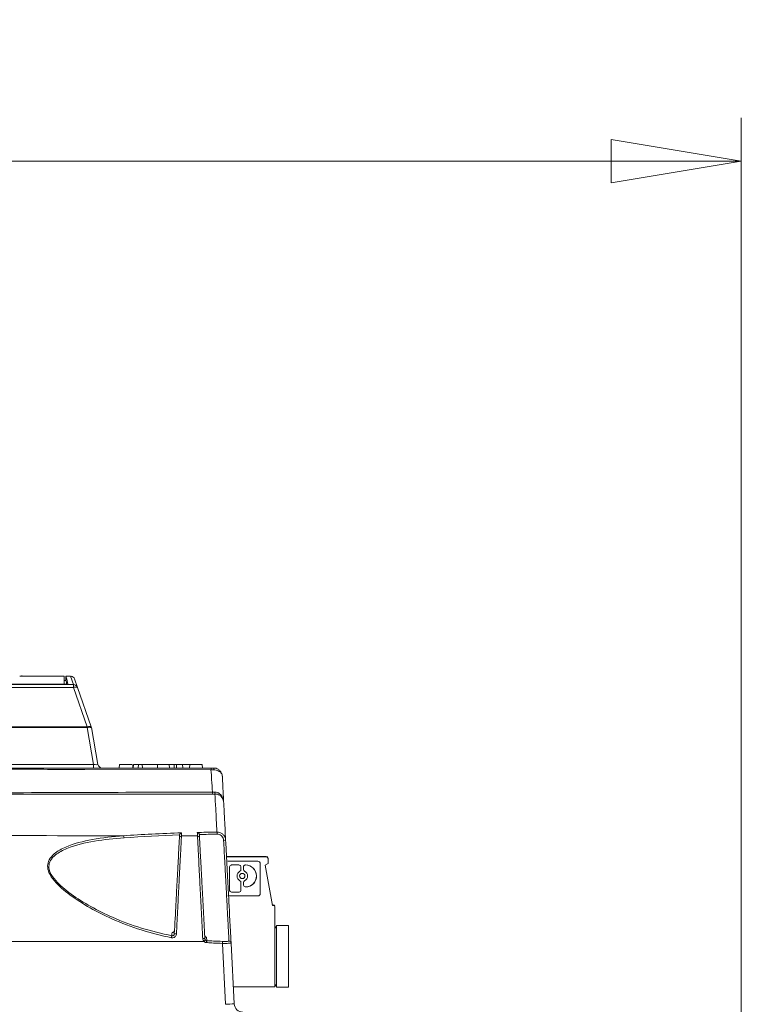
# Model space of a CAD drawing. Header units: millimetres. Extents: x 0 to 2100, y 0 to 1485.
# Tile 63 of 65: x 1660 to 1744, y 487 to 601. Entities that reach past the tile are written whole.
import ezdxf

# ---------------------------------------------------------------- set-up
doc = ezdxf.new("R2010")
doc.units = ezdxf.units.MM
doc.header["$LTSCALE"] = 5
doc.styles.add('SLDTEXTSTYLE1', font='TXT', dxfattribs={"width": 0.75})
doc.dimstyles.new('SLDDIMSTYLE0', dxfattribs={"dimtxt": 12.5, "dimasz": 15, "dimexe": 0, "dimexo": 0.0625, "dimgap": 3.125, "dimtad": 1, "dimdec": 0, "dimrnd": 1e-09, "dimzin": 12, "dimdsep": 46, "dimtxsty": 'SLDTEXTSTYLE1', "dimblk1": 'CLOSED', "dimblk2": 'CLOSED', "dimsah": 1, "dimcen": 0.09, "dimadec": 0, "dimazin": 3, "dimtfac": 1, "dimtofl": 0, "dimtmove": 0, "dimatfit": 3, "dimldrblk": 'CLOSED', "dimfxl": 0, "dimfrac": 2, "dimtolj": 1, "dimtzin": 12, "dimarcsym": 0})

# ---------------------------------------------------------------- blocks, each defined once
blk = doc.blocks.new('_CLOSED')
at = {"color": 0, "linetype": 'ByBlock', "lineweight": -2}
for p, q in [((-1, 0.166667), (0, 0)), ((-1, 0.166667), (-1, -0.166667)), ((0, 0), (-1, -0.166667)), ((0, 0), (-1, 0))]:
    blk.add_line(p, q, dxfattribs=at)
blk = doc.blocks.new('_D_1')
at = {"color": 7, "linetype": 'Continuous', "lineweight": 0}
for p, q in [((1039.24, 346.43), (1039.24, 589.59)), ((1743.54, 289.48), (1743.54, 589.59)), ((1743.54, 584.59), (1039.24, 584.59))]:
    blk.add_line(p, q, dxfattribs=at)
at = {"color": 7, "linetype": 'Continuous', "lineweight": 0, "xscale": 15, "yscale": 15, "rotation": 180.0000000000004}
blk.add_blockref('_CLOSED', (1039.24, 584.59), dxfattribs=at)
at = {"color": 7, "linetype": 'Continuous', "lineweight": 0, "xscale": 15, "yscale": 15}
blk.add_blockref('_CLOSED', (1743.54, 584.59), dxfattribs=at)
at = {"color": 7, "linetype": 'Continuous', "lineweight": 0, "insert": (1377.54, 600.7), "char_height": 12.5, "attachment_point": 1, "style": 'SLDTEXTSTYLE1'}
blk.add_mtext('704', dxfattribs=at)

msp = doc.modelspace()

# ---------------------------------------------------------------- linework, layer by layer
at = {"color": 7, "linetype": 'Continuous', "lineweight": 15}
for p, q in [((1660.54, 525.23), (1660.54, 525.3)), ((1661.83, 525.23), (1661.22, 525.23)), ((1665.42, 525.23), (1662.65, 525.23)), ((1665.42, 524.3), (1665.42, 525.23)), ((1665.62, 524.73), (1665.42, 524.73)), ((1666.15, 525.23), (1665.62, 525.23)), ((1665.62, 525.23), (1665.62, 524.73)), ((1666.96, 523.92), (1666.62, 524.9)), ((1535.62, 524.25), (1666.49, 524.25)), ((1666.49, 523.92), (1535.62, 523.92)), ((1665.85, 524.29), (1536.55, 524.29)), ((1536.67, 524.3), (1665.42, 524.3)), ((1665.42, 524.29), (1665.42, 524.3)), ((1666.49, 524.25), (1666.49, 523.92)), ((1668.06, 519.36), (1666.49, 523.92)), ((1666.96, 523.92), (1668.54, 519.36)), ((1530.38, 519.36), (1668.06, 519.36)), ((1668.06, 519.29), (1530.38, 519.29)), ((1668.06, 519.36), (1668.06, 519.29)), ((1668.81, 515.05), (1668.06, 519.29)), ((1668.56, 519.29), (1669.3, 515.05)), ((1529.74, 515.05), (1668.81, 515.05)), ((1668.81, 515.05), (1668.81, 514.63)), ((1671.81, 515.03), (1671.78, 514.63)), ((1671.81, 515.03), (1673.28, 515.03)), ((1673.41, 515.03), (1673.38, 514.63)), ((1674, 515.03), (1673.41, 515.03)), ((1674, 515.03), (1673.96, 514.63)), ((1674.41, 515.03), (1674, 515.03)), ((1674.41, 515.03), (1674.44, 514.63)), ((1676.17, 515.03), (1674.41, 515.03)), ((1676.17, 515.03), (1676.2, 514.63)), ((1676.17, 515.03), (1677.54, 515.03)), ((1677.54, 515.03), (1677.58, 514.63)), ((1677.54, 515.03), (1678.1, 515.03)), ((1678.12, 514.63), (1678.1, 515.03)), ((1678.1, 515.03), (1678.38, 515.03)), ((1678.38, 515.03), (1678.38, 514.63)), ((1678.38, 515.03), (1679.07, 515.03)), ((1679.07, 515.03), (1679.13, 514.63)), ((1679.07, 515.03), (1679.91, 515.03)), ((1679.91, 515.03), (1679.88, 514.63)), ((1679.91, 515.03), (1681.34, 515.03)), ((1681.38, 514.63), (1681.34, 515.03)), ((1682.68, 514.41), (1682.36, 514.41)), ((1682.82, 511.63), (1682.48, 511.63)), ((1682.53, 511.86), (1682.81, 511.86)), ((1678.71, 506.58), (1678.73, 506.88)), ((1678.73, 506.88), (1678.73, 506.91)), ((1681.02, 506.97), (1681.02, 506.94)), ((1681.02, 506.94), (1681.04, 506.57)), ((1684.15, 504.44), (1688.71, 504.44)), ((1684.15, 504.38), (1688.74, 504.38)), ((1684.15, 504.38), (1688.74, 504.38)), ((1688.74, 504.38), (1688.74, 504.38)), ((1688.8, 504.42), (1688.8, 504.42)), ((1688.94, 504.19), (1688.96, 503.63)), ((1688.94, 504.19), (1688.94, 504.19)), ((1688.96, 503.63), (1688.94, 504.19)), ((1684.3, 503.88), (1684.32, 503.88)), ((1684.32, 503.88), (1687.76, 503.88)), ((1684.5, 500.52), (1684.5, 503.23)), ((1684.69, 503.45), (1684.69, 503.45)), ((1684.69, 503.45), (1684.71, 503.45)), ((1685.61, 503.45), (1684.71, 503.45)), ((1684.71, 503.45), (1684.71, 503.45)), ((1684.71, 503.45), (1685.61, 503.45)), ((1685.61, 503.45), (1685.61, 503.45)), ((1685.82, 502.91), (1685.82, 503.23)), ((1685.82, 503.23), (1685.82, 503.23)), ((1685.82, 503.23), (1685.82, 502.91)), ((1686.11, 502.91), (1686.11, 503.23)), ((1686.31, 503.45), (1686.31, 503.45)), ((1686.31, 503.45), (1686.32, 503.45)), ((1686.32, 503.45), (1686.34, 503.45)), ((1686.32, 503.45), (1686.34, 503.45)), ((1686.32, 503.45), (1686.32, 503.45)), ((1686.34, 503.45), (1686.34, 503.45)), ((1688.04, 500.16), (1688.04, 503.6)), ((1688.96, 503.63), (1688.62, 503.43)), ((1688.62, 503.43), (1688.96, 503.63)), ((1689.44, 498.78), (1688.62, 503.43)), ((1688.62, 503.43), (1688.62, 503.43)), ((1688.62, 503.43), (1689.44, 498.78)), ((1688.96, 503.63), (1688.96, 503.63)), ((1685.7, 502.73), (1685.7, 502.73)), ((1685.82, 502.91), (1685.82, 502.91)), ((1685.95, 502.48), (1685.95, 502.48)), ((1685.99, 501.87), (1685.99, 501.87)), ((1685.7, 501.63), (1685.7, 501.63)), ((1685.82, 501.44), (1685.82, 500.52)), ((1685.82, 501.44), (1685.82, 501.44)), ((1685.82, 501.44), (1685.82, 500.52)), ((1686.11, 501.12), (1686.11, 501.44)), ((1686.32, 500.91), (1686.34, 500.91)), ((1686.43, 500.91), (1686.43, 500.91)), ((1684.32, 499.88), (1687.76, 499.88)), ((1687.76, 499.88), (1684.32, 499.88)), ((1685.61, 500.31), (1684.71, 500.31)), ((1685.62, 500.31), (1685.62, 500.31)), ((1685.82, 500.52), (1685.82, 500.52)), ((1687.78, 499.88), (1687.76, 499.88)), ((1687.76, 499.88), (1687.76, 499.88)), ((1689.43, 498.84), (1689.52, 498.84)), ((1689.44, 498.78), (1689.54, 498.78)), ((1689.44, 498.78), (1689.44, 498.78)), ((1689.54, 498.78), (1689.44, 498.78)), ((1689.54, 498.78), (1689.54, 498.78)), ((1689.61, 498.82), (1689.61, 498.82)), ((1689.74, 489.38), (1689.74, 498.58)), ((1689.74, 498.58), (1689.74, 498.58)), ((1689.74, 498.58), (1689.74, 489.38)), ((1689.74, 498.13), (1689.74, 491.4)), ((1689.74, 498.13), (1689.74, 498.13)), ((1689.74, 491.4), (1689.74, 498.13)), ((1689.74, 498.13), (1689.74, 491.4)), ((1689.74, 498.13), (1689.74, 498.13)), ((1689.74, 491.4), (1689.74, 498.13)), ((1689.74, 498.13), (1689.74, 491.4)), ((1689.74, 498.13), (1689.74, 498.13)), ((1689.74, 491.4), (1689.74, 498.13)), ((1689.74, 498.13), (1689.74, 491.4)), ((1689.74, 498.13), (1689.74, 498.13)), ((1689.74, 491.4), (1689.74, 498.13)), ((1689.74, 498.13), (1689.74, 491.4)), ((1689.74, 498.13), (1689.74, 498.13)), ((1689.74, 491.4), (1689.74, 498.13)), ((1689.74, 498.13), (1689.74, 491.4)), ((1689.74, 498.13), (1689.74, 498.13)), ((1689.74, 491.4), (1689.74, 498.13)), ((1689.74, 498.13), (1689.74, 498.13)), ((1689.74, 491.4), (1689.74, 498.13)), ((1689.74, 498.13), (1689.74, 491.4)), ((1689.92, 496.47), (1689.74, 496.06)), ((1691.32, 496.47), (1689.92, 496.47)), ((1689.92, 496.47), (1689.92, 489.37)), ((1691.32, 496.47), (1691.32, 489.37)), ((1691.32, 489.37), (1691.32, 496.47)), ((1691.32, 496.47), (1691.32, 496.47)), ((1294.71, 494.63), (1681.55, 494.63)), ((1683.68, 494.64), (1683.68, 494.41)), ((1684.04, 487.38), (1683.68, 494.41)), ((1684.67, 494.45), (1685.04, 487.42)), ((1689.74, 491.4), (1689.74, 491.4)), ((1689.74, 491.4), (1689.74, 491.4)), ((1689.74, 491.4), (1689.74, 491.4)), ((1689.74, 491.4), (1689.74, 491.4)), ((1689.74, 491.4), (1689.74, 491.4)), ((1689.74, 491.4), (1689.74, 491.4)), ((1689.74, 491.4), (1689.74, 491.4)), ((1684.94, 489.38), (1689.74, 489.38)), ((1689.92, 489.37), (1689.74, 489.78)), ((1689.74, 489.38), (1689.74, 489.38)), ((1691.32, 489.37), (1689.92, 489.37)), ((1691.32, 489.37), (1691.32, 489.37))]:
    msp.add_line(p, q, dxfattribs=at)
at = {"color": 8, "linetype": 'Continuous', "lineweight": 15}
for p, q in [((1666.49, 524.25), (1666.15, 525.23)), ((1682.36, 514.41), (1667.82, 514.46))]:
    msp.add_line(p, q, dxfattribs=at)
at = {"color": 7, "linetype": 'Continuous', "lineweight": 15, "flags": 128}
for points in [[(1666.96, 523.92), (1666.95, 523.94), (1666.91, 523.96), (1666.87, 523.97), (1666.81, 523.97), (1666.74, 523.97), (1666.66, 523.96), (1666.58, 523.94), (1666.49, 523.92)], [(1668.54, 519.36), (1668.52, 519.39), (1668.49, 519.4), (1668.44, 519.42), (1668.38, 519.42), (1668.31, 519.42), (1668.23, 519.4), (1668.15, 519.39), (1668.06, 519.36)], [(1673.38, 515.03), (1673.36, 514.91), (1673.35, 514.79), (1673.34, 514.63)], [(1678.95, 506.8), (1679.99, 506.8), (1680.8, 506.8)], [(1684.31, 504.38), (1685.08, 504.38), (1685.73, 504.38), (1686.16, 504.38), (1686.31, 504.38), (1686.16, 504.38), (1685.73, 504.38), (1685.08, 504.38), (1684.31, 504.38), (1684.15, 504.38)], [(1684.31, 504.38), (1685.08, 504.38), (1685.73, 504.38), (1686.16, 504.38), (1686.31, 504.38), (1686.16, 504.38), (1685.73, 504.38), (1685.08, 504.38), (1684.31, 504.38), (1684.15, 504.38)], [(1684.15, 504.38), (1684.31, 504.38), (1685.08, 504.38), (1685.73, 504.38), (1686.16, 504.38), (1686.31, 504.38), (1686.16, 504.38), (1685.73, 504.38), (1685.08, 504.38), (1684.31, 504.38), (1684.31, 504.38)], [(1684.31, 504.38), (1685.08, 504.38), (1685.73, 504.38), (1686.16, 504.38), (1686.31, 504.38), (1686.16, 504.38), (1685.73, 504.38), (1685.08, 504.38), (1684.31, 504.38), (1684.15, 504.38)], [(1684.31, 504.38), (1685.08, 504.38), (1685.73, 504.38), (1686.16, 504.38), (1686.31, 504.38), (1686.16, 504.38), (1685.73, 504.38), (1685.08, 504.38), (1684.31, 504.38), (1684.15, 504.38)], [(1684.31, 504.38), (1685.08, 504.38), (1685.73, 504.38), (1686.16, 504.38), (1686.31, 504.38), (1686.16, 504.38), (1685.73, 504.38), (1685.08, 504.38), (1684.31, 504.38), (1684.15, 504.38)], [(1684.31, 504.38), (1685.08, 504.38), (1685.73, 504.38), (1686.16, 504.38), (1686.31, 504.38), (1686.16, 504.38), (1685.73, 504.38), (1685.08, 504.38), (1684.31, 504.38), (1684.15, 504.38)], [(1691.32, 491.67), (1691.32, 491.76), (1691.32, 492.03), (1691.32, 492.44), (1691.32, 492.92), (1691.32, 493.39), (1691.32, 493.8), (1691.32, 494.07), (1691.32, 494.17), (1691.32, 494.07), (1691.32, 493.8), (1691.32, 493.39), (1691.32, 492.92), (1691.32, 492.44), (1691.32, 492.03), (1691.32, 491.76), (1691.32, 491.67)]]:
    msp.add_lwpolyline(points, dxfattribs=at)
at = {"color": 7, "linetype": 'Continuous', "lineweight": 15}
msp.add_circle((1685.97, 502.18), 0.304, dxfattribs=at)
for centre, radius, start, end in [((1666.15, 524.73), 0.5, 19.0633, 81.7148), ((1666.49, 523.75), 0.499, 19.0911, 90.0925), ((1668.31, 518.55), 0.775, 71.4688, 108.5312), ((1668.06, 519.2), 0.5, 10, 19.0633), ((1669.8, 515.13), 0.5, 190, 270), ((1682.62, 514.46), 0.262, 137.2659, 191.0871), ((1681.56, 514.46), 1.13, 357.2809, 8.7191), ((1682.25, 511.81), 0.292, 322.7329, 10.236), ((1683.95, 511.81), 1.13, 177.2897, 188.7103), ((1672.03, 506.6), 0.304, 356.8599, 44.2225), ((1678.95, 506.56), 0.238, 89.3972, 176.5121), ((1680.8, 506.56), 0.238, 3.4967, 90.6129), ((1680.8, 507.03), 2.27, 359.3611, 5.3826), ((1683.94, 505.1), 1.19, 84.4326, 95.7889), ((1688.71, 504.24), 0.2, 14.5004, 89.9994), ((1688.74, 504.18), 0.2, 2.5, 89.9994), ((1688.74, 504.18), 0.2, 2.5, 89.9996), ((1688.71, 504.24), 0.2, 14.6368, 63.4349), ((1684.71, 503.23), 0.211, 90.0004, 180.002), ((1685.61, 503.23), 0.211, 0.0001, 90), ((1685.61, 503.23), 0.211, 0.0001, 90), ((1686.32, 503.23), 0.211, 90.0004, 180.002), ((1686.34, 502.18), 1.27, 270, 90), ((1686.34, 502.18), 1.27, 273.9017, 90), ((1687.76, 503.6), 0.281, 0.0005, 90), ((1685.97, 502.18), 0.609, 115.8849, 244.1151), ((1685.97, 502.18), 0.609, 115.8849, 244.1151), ((1685.61, 502.91), 0.211, 295.8849, 0.0001), ((1685.61, 502.91), 0.211, 295.8849, 0.0001), ((1685.97, 502.18), 0.304, 0.0001, 93.9017), ((1685.97, 502.18), 0.304, 273.9017, 0.0001), ((1686.32, 502.91), 0.211, 180.002, 244.1151), ((1685.97, 502.18), 0.609, 295.8849, 64.1151), ((1685.61, 501.44), 0.211, 0.0021, 64.1151), ((1685.61, 501.44), 0.211, 0.0004, 64.1151), ((1686.32, 501.44), 0.211, 115.8849, 180.002), ((1686.32, 501.12), 0.211, 180.002, 270), ((1684.71, 500.52), 0.211, 180.002, 270), ((1685.61, 500.52), 0.211, 270.0004, 359.9979), ((1685.61, 500.52), 0.211, 273.9017, 0.0001), ((1687.76, 500.16), 0.281, 270.0005, 0.0001), ((1689.52, 498.64), 0.2, 14.6403, 90), ((1689.54, 498.58), 0.2, 0.0001, 90), ((1689.54, 498.58), 0.2, 0.0001, 90), ((1689.52, 498.64), 0.2, 14.638, 63.4349), ((1685.03, 493.68), 7.36, 167.4431, 169.2348), ((1678.27, 494.73), 0.783, 82.6617, 100.2753), ((1681.56, 493.19), 1.77, 87.1784, 94.9316), ((1688.52, 487.64), 9.88, 133.5696, 134.9533), ((1777.03, 487.45), 95.44, 175.6226, 175.7654), ((1684.44, 494.43), 0.24, 3.0857, 90.2057), ((1685.79, 458.76), 28.68, 91.5019, 93.4991), ((1686.04, 487.48), 1, 183, 270.5)]:
    msp.add_arc(centre, radius, start, end, dxfattribs=at)
for centre, major_axis, ratio, start_param, end_param in [((1658.66, -131.45), (0, 656.68), 0.72563, 6.278728, 6.279763), ((1668.78, 515.13), (0.523, -0.091), 0.151717, 4.797421, 6.338059)]:
    msp.add_ellipse(centre, major_axis=major_axis, ratio=ratio, start_param=start_param, end_param=end_param, dxfattribs=at)
for points, knots in [([(1660.29, 525.23), (1660.63, 525.23), (1661.32, 525.23), (1661.89, 525.23), (1661.92, 525.23), (1661.94, 525.23)], [0, 0, 0, 0, 0.3573027, 0.7146325, 1, 1, 1, 1]), ([(1662.65, 525.23), (1662.63, 525.23), (1662.56, 525.23), (1661.94, 525.23), (1661.16, 525.23), (1660.78, 525.23)], [0, 0, 0, 0, 0.114722, 0.579041, 1, 1, 1, 1]), ([(1665.73, 524.29), (1665.71, 524.36), (1665.63, 524.68), (1665.6, 524.81), (1665.62, 524.73), (1665.62, 524.73)], [0, 0, 0, 0, 0.227246, 0.999545, 1, 1, 1, 1]), ([(1665.62, 525.23), (1665.63, 525.19), (1665.65, 525.12), (1665.79, 524.56), (1665.85, 524.29)], [0, 0, 0, 0, 0.499662, 1, 1, 1, 1]), ([(1667.82, 514.46), (1665.52, 514.47), (1656.07, 514.5), (1641.16, 514.54), (1623.93, 514.57), (1609.27, 514.58), (1595.84, 514.59), (1582.77, 514.6), (1570.05, 514.6), (1557.26, 514.61), (1544.4, 514.61), (1531.48, 514.61), (1518.52, 514.61), (1505.57, 514.61), (1491.43, 514.61), (1477.21, 514.61), (1463.09, 514.61), (1450.24, 514.61), (1437.77, 514.61), (1426.53, 514.61), (1416.44, 514.61), (1407.29, 514.6), (1397.64, 514.6), (1387.65, 514.6), (1377, 514.59), (1366.06, 514.58), (1352.67, 514.57), (1337.22, 514.55), (1323.33, 514.52), (1308.47, 514.48), (1299.45, 514.45), (1292.68, 514.42)], [0, 0, 0, 0, 0.018698, 0.076722, 0.120366, 0.156794, 0.193287, 0.226296, 0.259401, 0.292734, 0.326232, 0.360347, 0.395102, 0.430013, 0.464942, 0.509826, 0.545637, 0.579371, 0.613158, 0.644931, 0.668059, 0.692227, 0.716469, 0.743486, 0.770568, 0.800412, 0.830308, 0.877753, 0.92528, 0.943938, 1, 1, 1, 1]), ([(1292.76, 514.63), (1297.27, 514.63), (1306.29, 514.63), (1320.38, 514.63), (1336.54, 514.63), (1352.11, 514.63), (1366.58, 514.63), (1378.58, 514.63), (1390.9, 514.63), (1402.95, 514.63), (1414.48, 514.63), (1425.66, 514.63), (1437.01, 514.63), (1448.86, 514.63), (1460.96, 514.63), (1475.66, 514.63), (1490.11, 514.63), (1503.87, 514.63), (1516.7, 514.63), (1529.24, 514.63), (1542.77, 514.63), (1555.23, 514.63), (1568.59, 514.63), (1582.02, 514.63), (1594.8, 514.63), (1606.89, 514.63), (1618.58, 514.63), (1630.47, 514.63), (1642.9, 514.63), (1660.25, 514.63), (1673.5, 514.63), (1682.42, 514.63)], [0, 0, 0, 0, 0.035939, 0.071882, 0.111814, 0.163228, 0.193226, 0.223219, 0.254871, 0.286518, 0.314, 0.341483, 0.370814, 0.400152, 0.432205, 0.464263, 0.514624, 0.545272, 0.571762, 0.614427, 0.641999, 0.675058, 0.708721, 0.742432, 0.77612, 0.805162, 0.834207, 0.865331, 0.896457, 0.930272, 1, 1, 1, 1]), ([(1682.53, 511.86), (1682.5, 512.34), (1682.44, 513.19), (1682.39, 514.03), (1682.36, 514.41)], [0, 0, 0, 0, 0.562858, 1, 1, 1, 1]), ([(1682.42, 514.63), (1682.45, 514.63), (1682.49, 514.63), (1682.54, 514.63), (1682.6, 514.63), (1682.64, 514.63), (1682.67, 514.63)], [0, 0, 0, 0, 0.328168, 0.493468, 0.656451, 1, 1, 1, 1]), ([(1682.67, 514.63), (1682.76, 514.63), (1682.94, 514.61), (1683.21, 514.49), (1683.47, 514.27), (1683.61, 514), (1683.66, 513.8), (1683.66, 513.72), (1683.67, 513.7), (1683.67, 513.69), (1683.67, 513.69)], [0, 0, 0, 0, 0.1636143, 0.3223001, 0.5411351, 0.825717, 0.9433426, 0.9810029, 0.9962584, 1, 1, 1, 1]), ([(1683.67, 513.69), (1683.67, 513.69), (1683.67, 513.69), (1683.66, 513.71), (1683.66, 513.77), (1683.62, 513.93), (1683.48, 514.13), (1683.22, 514.3), (1682.95, 514.4), (1682.77, 514.41), (1682.68, 514.41)], [0, 0, 0, 0, 0.0037414, 0.0190094, 0.0566825, 0.1742789, 0.4588659, 0.6777063, 0.8363915, 1, 1, 1, 1]), ([(1683.67, 513.69), (1683.67, 513.56), (1683.71, 512.85), (1683.76, 511.85), (1683.81, 510.97), (1683.82, 510.69)], [0, 0, 0, 0, 0.128973, 0.711962, 1, 1, 1, 1]), ([(1682.48, 511.63), (1672.82, 511.63), (1658.32, 511.63), (1638.87, 511.63), (1623.34, 511.63), (1608.63, 511.63), (1594.77, 511.63), (1583.36, 511.63), (1572.64, 511.63), (1563, 511.63), (1551.43, 511.63), (1537.99, 511.63), (1523.53, 511.63), (1510.27, 511.63), (1494.11, 511.63), (1478, 511.63), (1461.78, 511.63), (1449.51, 511.63), (1437.08, 511.63), (1425.86, 511.63), (1415.93, 511.63), (1407.34, 511.63), (1398.33, 511.63), (1388.94, 511.63), (1378.43, 511.63), (1367.25, 511.63), (1353.26, 511.63), (1337.29, 511.63), (1316.39, 511.63), (1301.62, 511.63), (1292.73, 511.63)], [0, 0, 0, 0, 0.074561, 0.111866, 0.149194, 0.193044, 0.223421, 0.253795, 0.278842, 0.303887, 0.326283, 0.366009, 0.405911, 0.437412, 0.468926, 0.531966, 0.563413, 0.594886, 0.626516, 0.658256, 0.67963, 0.70119, 0.722752, 0.747426, 0.772101, 0.802675, 0.833253, 0.880687, 0.928212, 1, 1, 1, 1]), ([(1312.21, 511.78), (1314.65, 511.77), (1322.96, 511.74), (1337.35, 511.72), (1352.91, 511.7), (1366.13, 511.68), (1376.61, 511.68), (1386.92, 511.67), (1396.72, 511.67), (1406.3, 511.66), (1415.53, 511.66), (1424.95, 511.66), (1434.83, 511.66), (1445.24, 511.66), (1456.58, 511.66), (1468.56, 511.66), (1481.59, 511.66), (1494.94, 511.66), (1508.67, 511.66), (1521.88, 511.66), (1534.67, 511.66), (1547.08, 511.66), (1559.68, 511.66), (1572.44, 511.67), (1584.26, 511.67), (1595.04, 511.68), (1608.04, 511.69), (1622.67, 511.7), (1638.88, 511.72), (1658.34, 511.77), (1672.85, 511.83), (1682.53, 511.86)], [0, 0, 0, 0, 0.02076, 0.070793, 0.120902, 0.14999, 0.179124, 0.20593, 0.2328, 0.257362, 0.282001, 0.30588, 0.332092, 0.360733, 0.389436, 0.423967, 0.458524, 0.496515, 0.534049, 0.571593, 0.604672, 0.637946, 0.671326, 0.705158, 0.739114, 0.764925, 0.790737, 0.842561, 0.881875, 0.921217, 1, 1, 1, 1]), ([(1682.81, 511.86), (1682.9, 511.85), (1682.99, 511.84), (1683.16, 511.78), (1683.37, 511.67), (1683.63, 511.39), (1683.78, 511.04), (1683.82, 510.79), (1683.82, 510.69), (1683.82, 510.69)], [0, 0, 0, 0, 0.128415, 0.14386, 0.291024, 0.508893, 0.810532, 0.996395, 1, 1, 1, 1]), ([(1683.05, 507.24), (1683, 508.2), (1682.89, 510.18), (1682.82, 511.43), (1682.82, 511.58), (1682.82, 511.63)], [0, 0, 0, 0, 0.372287, 0.760702, 1, 1, 1, 1]), ([(1683.82, 510.69), (1683.82, 510.69), (1683.82, 510.77), (1683.78, 510.97), (1683.64, 511.26), (1683.38, 511.48), (1683.18, 511.58), (1683, 511.62), (1682.91, 511.63), (1682.82, 511.63)], [0, 0, 0, 0, 0.003605, 0.189463, 0.49112, 0.709006, 0.856152, 0.871578, 1, 1, 1, 1]), ([(1683.82, 510.69), (1683.83, 510.64), (1683.83, 510.52), (1683.9, 509.23), (1684, 507.25), (1684.05, 506.28)], [0, 0, 0, 0, 0.256807, 0.634867, 1, 1, 1, 1]), ([(1302.82, 506.88), (1313.93, 506.86), (1336.4, 506.81), (1370.53, 506.67), (1405.18, 506.57), (1439.91, 506.6), (1474.39, 506.75), (1510.77, 506.87), (1549.52, 506.89), (1590.57, 506.9), (1631.57, 506.88), (1658.76, 506.84), (1672.25, 506.81)], [0, 0, 0, 0, 0.09022, 0.18253, 0.277185, 0.371533, 0.464531, 0.557207, 0.667016, 0.779215, 0.890478, 1, 1, 1, 1]), ([(1677.8, 495.05), (1676.63, 495.32), (1674.28, 495.88), (1671.15, 497.09), (1668.38, 498.47), (1666.11, 499.91), (1664.46, 501.32), (1663.64, 502.5), (1663.45, 503.35), (1663.66, 504.11), (1664.36, 504.88), (1665.99, 505.78), (1668.69, 506.47), (1671.03, 506.73), (1672.25, 506.81), (1672.25, 506.81)], [0, 0, 0, 0, 0.120164, 0.241945, 0.33582, 0.431406, 0.517098, 0.56355, 0.597702, 0.631778, 0.67518, 0.741559, 0.867995, 0.999998, 1, 1, 1, 1]), ([(1672.34, 506.59), (1671.18, 506.48), (1668.85, 506.27), (1666.17, 505.62), (1664.51, 504.76), (1663.81, 504.03), (1663.6, 503.31), (1663.79, 502.5), (1664.61, 501.36), (1666.24, 500.01), (1668.48, 498.61), (1671.21, 497.27), (1674.34, 496.08), (1676.67, 495.55), (1677.85, 495.28)], [0, 0, 0, 0, 0.128062, 0.259944, 0.325893, 0.368387, 0.401322, 0.434318, 0.479796, 0.565084, 0.659311, 0.755621, 0.876966, 1, 1, 1, 1]), ([(1672.25, 506.81), (1672.25, 506.81), (1673.33, 506.89), (1675.54, 507.03), (1677.82, 507.11), (1678.97, 507.16)], [0, 0, 0, 0, 0.000009, 0.497219, 1, 1, 1, 1]), ([(1678.73, 506.91), (1678.73, 506.91), (1676.55, 506.84), (1674.44, 506.71), (1672.34, 506.59)], [0, 0, 0, 0, 0.000293, 1, 1, 1, 1]), ([(1678.13, 495.5), (1678.2, 496.68), (1678.29, 498.54), (1678.41, 500.85), (1678.5, 502.53), (1678.58, 504), (1678.64, 505.18), (1678.69, 506.09), (1678.71, 506.41), (1678.71, 506.58)], [0, 0, 0, 0, 0.223864, 0.351611, 0.483051, 0.610455, 0.741524, 0.868907, 1, 1, 1, 1]), ([(1678.95, 506.8), (1678.95, 506.8), (1678.95, 506.67), (1678.93, 506.29), (1678.88, 505.39), (1678.82, 504.17), (1678.74, 502.69), (1678.65, 500.97), (1678.58, 499.56), (1678.51, 498.15), (1678.45, 496.96), (1678.39, 495.91), (1678.37, 495.51)], [0, 0, 0, 0, 0.000004, 0.129162, 0.258313, 0.387459, 0.516611, 0.646115, 0.775616, 0.805242, 0.924084, 1, 1, 1, 1]), ([(1678.97, 507.16), (1678.97, 507.16), (1678.94, 507.15), (1678.88, 507.12), (1678.8, 507.06), (1678.75, 506.99), (1678.74, 506.93), (1678.73, 506.91)], [0, 0, 0, 0, 0.007054, 0.338735, 0.638708, 0.838756, 1, 1, 1, 1]), ([(1678.97, 507.16), (1678.97, 507.13), (1678.96, 507.01), (1678.96, 506.89), (1678.95, 506.8)], [0, 0, 0, 0, 0.2502, 1, 1, 1, 1]), ([(1680.78, 507.2), (1680.85, 507.2), (1681.61, 507.22), (1682.37, 507.23), (1683.05, 507.24)], [0, 0, 0, 0, 0.100571, 1, 1, 1, 1]), ([(1680.8, 506.8), (1680.8, 506.8), (1680.8, 506.83), (1680.79, 506.97), (1680.78, 507.1), (1680.78, 507.2)], [0, 0, 0, 0, 0.000027, 0.219642, 1, 1, 1, 1]), ([(1680.78, 507.2), (1680.78, 507.2), (1680.82, 507.2), (1680.88, 507.17), (1680.95, 507.11), (1681, 507.04), (1681.01, 506.99), (1681.02, 506.97)], [0, 0, 0, 0, 0.007743, 0.3663993, 0.637126, 0.8179563, 1, 1, 1, 1]), ([(1681.41, 494.95), (1681.37, 495.64), (1681.3, 497.03), (1681.2, 499.04), (1681.1, 500.95), (1681.01, 502.66), (1680.94, 504.15), (1680.89, 505.06), (1680.85, 505.8), (1680.82, 506.36), (1680.81, 506.68), (1680.8, 506.8), (1680.8, 506.8)], [0, 0, 0, 0, 0.122671, 0.248845, 0.372461, 0.499651, 0.622939, 0.749773, 0.778665, 0.894569, 0.999996, 1, 1, 1, 1]), ([(1683.06, 507), (1682.38, 506.99), (1681.7, 506.98), (1681.02, 506.97), (1681.02, 506.97)], [0, 0, 0, 0, 0.999056, 1, 1, 1, 1]), ([(1681.04, 506.57), (1681.05, 506.41), (1681.06, 506.09), (1681.11, 505.19), (1681.17, 504), (1681.25, 502.54), (1681.34, 500.85), (1681.44, 499), (1681.54, 497.01), (1681.61, 495.65), (1681.65, 494.96)], [0, 0, 0, 0, 0.123288, 0.25015, 0.373444, 0.500298, 0.623935, 0.751137, 0.873811, 1, 1, 1, 1]), ([(1683.05, 507.24), (1683.16, 507.23), (1683.38, 507.21), (1683.68, 507.04), (1683.91, 506.8), (1684.03, 506.53), (1684.05, 506.35), (1684.05, 506.28)], [0, 0, 0, 0, 0.216212, 0.432174, 0.64835, 0.867162, 1, 1, 1, 1]), ([(1683.82, 506.28), (1683.81, 506.33), (1683.8, 506.47), (1683.71, 506.67), (1683.53, 506.85), (1683.31, 506.98), (1683.15, 506.99), (1683.06, 507)], [0, 0, 0, 0, 0.132893, 0.351528, 0.567489, 0.783468, 1, 1, 1, 1]), ([(1684.43, 494.67), (1684.43, 494.71), (1684.43, 494.83), (1684.4, 495.28), (1684.36, 496.12), (1684.3, 497.29), (1684.22, 498.71), (1684.13, 500.38), (1684.04, 502.14), (1683.93, 504.11), (1683.86, 505.49), (1683.82, 506.28)], [0, 0, 0, 0, 0.063212, 0.178537, 0.297213, 0.412635, 0.531412, 0.646889, 0.765718, 0.864596, 1, 1, 1, 1]), ([(1684.05, 506.28), (1684.09, 505.59), (1684.16, 504.19), (1684.27, 502.18), (1684.37, 500.28), (1684.46, 498.59), (1684.53, 497.12), (1684.6, 495.94), (1684.64, 495.07), (1684.67, 494.6), (1684.67, 494.49), (1684.67, 494.45)], [0, 0, 0, 0, 0.115474, 0.234295, 0.349769, 0.468594, 0.584015, 0.702789, 0.818114, 0.936788, 1, 1, 1, 1]), ([(1677.8, 495.05), (1677.81, 495.05), (1677.86, 495.04), (1677.98, 495.04), (1678.13, 495.09), (1678.26, 495.2), (1678.35, 495.34), (1678.37, 495.45), (1678.37, 495.51)], [0, 0, 0, 0, 0.014689, 0.209315, 0.404592, 0.601496, 0.800319, 1, 1, 1, 1]), ([(1677.85, 495.28), (1677.85, 495.3), (1677.85, 495.34), (1677.86, 495.56), (1677.87, 495.68)], [0, 0, 0, 0, 0.458734, 1, 1, 1, 1]), ([(1678.13, 495.5), (1678.13, 495.47), (1678.12, 495.42), (1678.08, 495.35), (1678.01, 495.3), (1677.93, 495.27), (1677.88, 495.27), (1677.85, 495.28)], [0, 0, 0, 0, 0.199317, 0.39756, 0.594326, 0.790095, 1, 1, 1, 1]), ([(1677.87, 495.68), (1677.89, 495.68), (1677.94, 495.67), (1678.02, 495.7), (1678.08, 495.74), (1678.13, 495.81), (1678.15, 495.87), (1678.16, 495.91), (1678.16, 495.92)], [0, 0, 0, 0, 0.176492, 0.3529095, 0.5319045, 0.7210402, 0.9245643, 1, 1, 1, 1]), ([(1681.63, 495.35), (1681.63, 495.32), (1681.64, 495.26), (1681.69, 495.18), (1681.76, 495.13), (1681.82, 495.11), (1681.85, 495.11), (1681.85, 495.11)], [0, 0, 0, 0, 0.250189, 0.50069, 0.742238, 0.970882, 1, 1, 1, 1]), ([(1681.85, 495.11), (1681.85, 495.07), (1681.86, 494.88), (1681.87, 494.76), (1681.87, 494.73), (1681.87, 494.73)], [0, 0, 0, 0, 0.170658, 0.855324, 1, 1, 1, 1]), ([(1681.55, 494.63), (1681.55, 494.63), (1681.54, 494.64), (1681.5, 494.69), (1681.43, 494.79), (1681.42, 494.9), (1681.41, 494.95)], [0, 0, 0, 0, 0.00017, 0.071119, 0.53454, 1, 1, 1, 1]), ([(1681.85, 494.49), (1681.85, 494.49), (1681.81, 494.5), (1681.75, 494.51), (1681.68, 494.54), (1681.61, 494.58), (1681.57, 494.62), (1681.55, 494.63)], [0, 0, 0, 0, 0.059743, 0.291447, 0.529874, 0.761578, 1, 1, 1, 1]), ([(1681.65, 494.96), (1681.65, 494.94), (1681.65, 494.92), (1681.66, 494.88), (1681.68, 494.84), (1681.7, 494.82), (1681.71, 494.8), (1681.72, 494.8)], [0, 0, 0, 0, 0.229107, 0.464847, 0.693512, 0.928841, 1, 1, 1, 1]), ([(1681.72, 494.8), (1681.73, 494.79), (1681.75, 494.77), (1681.78, 494.75), (1681.82, 494.74), (1681.85, 494.73), (1681.87, 494.73), (1681.87, 494.73)], [0, 0, 0, 0, 0.2317425, 0.4702071, 0.7018729, 0.9402718, 1, 1, 1, 1]), ([(1681.91, 494.49), (1681.91, 494.49), (1681.89, 494.49), (1681.87, 494.49), (1681.85, 494.49)], [0, 0, 0, 0, 0.071854, 1, 1, 1, 1]), ([(1681.87, 494.73), (1681.87, 494.73), (1681.87, 494.72), (1681.88, 494.68), (1681.89, 494.61), (1681.9, 494.55), (1681.91, 494.5), (1681.91, 494.49)], [0, 0, 0, 0, 0.214071, 0.429245, 0.646893, 0.867634, 1, 1, 1, 1]), ([(1681.87, 494.73), (1682.13, 494.71), (1682.74, 494.67), (1683.34, 494.65), (1683.68, 494.64)], [0, 0, 0, 0, 0.4384816, 1, 1, 1, 1]), ([(1683.68, 494.41), (1683.33, 494.42), (1682.75, 494.43), (1682.16, 494.47), (1681.91, 494.49)], [0, 0, 0, 0, 0.5809151, 1, 1, 1, 1]), ([(1683.68, 494.64), (1683.74, 494.64), (1683.88, 494.64), (1684.09, 494.64), (1684.28, 494.64), (1684.41, 494.65), (1684.43, 494.67), (1684.43, 494.67)], [0, 0, 0, 0, 0.147377, 0.361539, 0.574658, 0.787616, 1, 1, 1, 1]), ([(1684.67, 494.45), (1684.66, 494.44), (1684.64, 494.43), (1684.47, 494.42), (1684.22, 494.41), (1683.94, 494.41), (1683.75, 494.41), (1683.68, 494.41)], [0, 0, 0, 0, 0.213514, 0.427248, 0.640319, 0.853565, 1, 1, 1, 1])]:
    msp.add_open_spline(points, degree=3, knots=knots, dxfattribs=at)

# ---------------------------------------------------------------- dimensions: what is measured, and where the dimension line sits
at = {"color": 7, "linetype": 'Continuous', "lineweight": 0}
dim = msp.add_linear_dim(base=(1039.24, 584.59), p1=(1743.54, 284.48), p2=(1039.24, 341.43), dimstyle='SLDDIMSTYLE0', dxfattribs=at)
dim.commit()
dim.dimension.update_dxf_attribs({"geometry": '_D_1', "text_midpoint": (1391.39, 584.59), "dimtype": 160})

doc.saveas('drawing.dxf')
